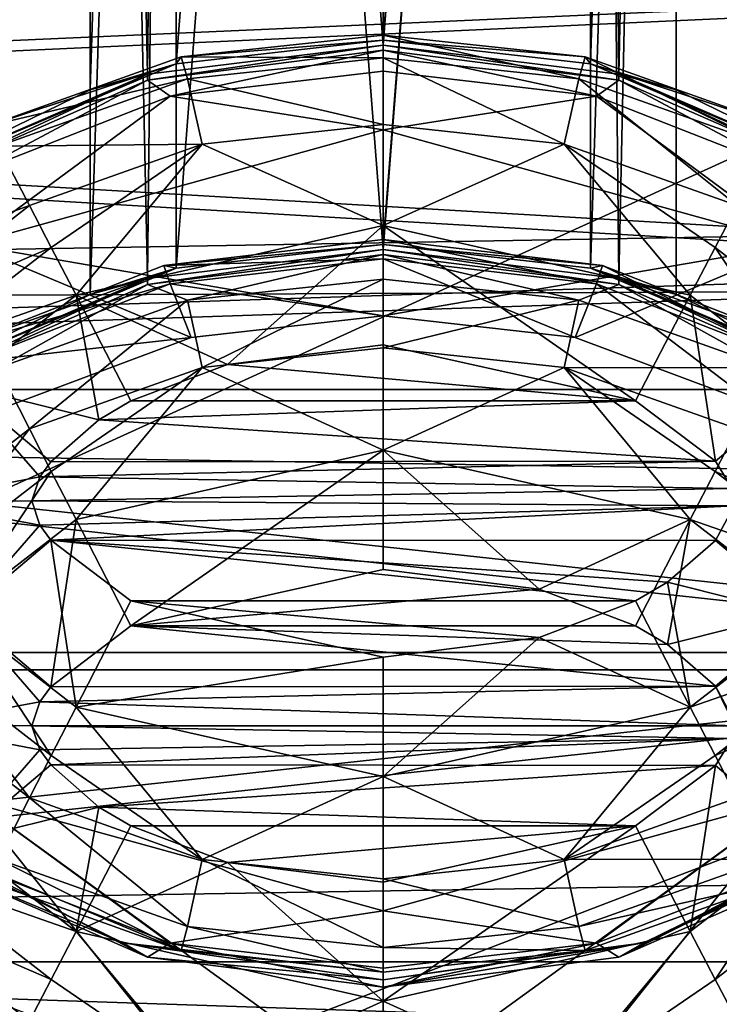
# Model space of a CAD drawing. Header units: metres. Extents: x -1204 to 0, y -809 to 0.
# Tile 28 of 145: x -910 to -892, y -156 to -131. Entities that reach past the tile are written whole.
import ezdxf

# ---------------------------------------------------------------- set-up
doc = ezdxf.new("R2010")
doc.units = ezdxf.units.M

msp = doc.modelspace()

# ---------------------------------------------------------------- linework, layer by layer
at = {"layer": 'top0123410'}
for points in [[(-86.644287, -134.744339, 2135.108154), (-73.120026, -110.688354, 2118.26416), (-1125.842896, -120.685265, 2125.263916)], [(-86.644287, -134.744339, 2135.108154), (-1125.842896, -120.685265, 2125.263916), (-1114.374756, -139.161072, 2138.200928)], [(-1123.930176, -122.44268, 2122.832275), (-80.112152, -122.44268, 2122.832275), (-1112.71814, -140.701401, 2135.617188)], [(-80.112152, -122.44268, 2122.832275), (-91.324203, -140.701401, 2135.617188), (-1112.71814, -140.701401, 2135.617188)], [(-102.716942, -155.356339, 2149.541016), (-86.644287, -134.744339, 2135.108154), (-1114.374756, -139.161072, 2138.200928)], [(-102.716942, -155.356339, 2149.541016), (-1114.374756, -139.161072, 2138.200928), (-1101.325439, -155.356339, 2149.541016)], [(-1112.71814, -140.701401, 2135.617188), (-91.324203, -140.701401, 2135.617188), (-1099.933228, -156.713867, 2146.829102)], [(-91.324203, -140.701401, 2135.617188), (-104.1091, -156.713867, 2146.829102), (-1099.933228, -156.713867, 2146.829102)], [(-120.913994, -171.980591, 2161.181396), (-1101.325439, -155.356339, 2149.541016), (-1086.915405, -168.997421, 2159.092529)], [(-120.913994, -171.980591, 2161.181396), (-102.716942, -155.356339, 2149.541016), (-1101.325439, -155.356339, 2149.541016)]]:
    msp.add_3dface(points, dxfattribs=at)
at = {"layer": 'top0123412'}
for points in [[(-905.512634, -132.359589, 1319.182861), (-907.70813, -133.028549, 1324.479248), (-905.511414, -63.772717, 1319.780151)], [(-907.70813, -133.028549, 1324.479248), (-907.70813, -63.818996, 1325.083252), (-905.511414, -63.772717, 1319.780151)], [(-900.20813, -131.750961, 1316.990112), (-905.512634, -132.359589, 1319.182861), (-900.20813, -63.753548, 1317.583496)], [(-905.512634, -132.359589, 1319.182861), (-905.511414, -63.772717, 1319.780151), (-900.20813, -63.753548, 1317.583496)], [(-900.20813, -131.750961, 1316.990112), (-900.20813, -63.753548, 1317.583496), (-894.904785, -63.772717, 1319.780151)], [(-894.903564, -132.359589, 1319.182861), (-900.20813, -131.750961, 1316.990112), (-894.904785, -63.772717, 1319.780151)], [(-894.903564, -132.359589, 1319.182861), (-894.904785, -63.772717, 1319.780151), (-892.70813, -63.818996, 1325.083252)], [(-905.511414, -63.865276, 1330.386353), (-907.70813, -63.818996, 1325.083252), (-906.239319, -132.623489, 1328.940918)], [(-906.239319, -132.623489, 1328.940918), (-907.70813, -63.818996, 1325.083252), (-907.70813, -133.028549, 1324.479248)], [(-900.20813, -131.881851, 1331.989502), (-905.511414, -63.865276, 1330.386353), (-906.239319, -132.623489, 1328.940918)], [(-900.20813, -131.881851, 1331.989502), (-900.20813, -63.884445, 1332.582886), (-905.511414, -63.865276, 1330.386353)], [(-894.176819, -132.623489, 1328.940918), (-894.904785, -63.865276, 1330.386353), (-900.20813, -131.881851, 1331.989502)], [(-894.904785, -63.865276, 1330.386353), (-900.20813, -63.884445, 1332.582886), (-900.20813, -131.881851, 1331.989502)], [(-892.70813, -63.818996, 1325.083252), (-894.904785, -63.865276, 1330.386353), (-894.176819, -132.623489, 1328.940918)], [(-892.70813, -133.028549, 1324.479248), (-894.903564, -132.359589, 1319.182861), (-892.70813, -63.818996, 1325.083252)], [(-892.70813, -133.028549, 1324.479248), (-892.70813, -63.818996, 1325.083252), (-894.176819, -132.623489, 1328.940918)], [(-905.512634, -137.595505, 1919.160034), (-907.70813, -138.264481, 1924.456421), (-905.511414, -69.008636, 1919.757324)], [(-907.70813, -138.264481, 1924.456421), (-907.70813, -69.054916, 1925.060303), (-905.511414, -69.008636, 1919.757324)], [(-905.511414, -69.101196, 1930.363403), (-907.70813, -69.054916, 1925.060303), (-906.239319, -137.859406, 1928.918091)], [(-906.239319, -137.859406, 1928.918091), (-907.70813, -69.054916, 1925.060303), (-907.70813, -138.264481, 1924.456421)], [(-900.20813, -136.986877, 1916.967285), (-905.512634, -137.595505, 1919.160034), (-900.20813, -68.989471, 1917.560669)], [(-905.512634, -137.595505, 1919.160034), (-905.511414, -69.008636, 1919.757324), (-900.20813, -68.989471, 1917.560669)], [(-900.20813, -136.986877, 1916.967285), (-900.20813, -68.989471, 1917.560669), (-894.904785, -69.008636, 1919.757324)], [(-894.903564, -137.595505, 1919.160034), (-900.20813, -136.986877, 1916.967285), (-894.904785, -69.008636, 1919.757324)], [(-894.903564, -137.595505, 1919.160034), (-894.904785, -69.008636, 1919.757324), (-892.70813, -69.054916, 1925.060303)], [(-892.70813, -69.054916, 1925.060303), (-894.904785, -69.101196, 1930.363403), (-894.176819, -137.859406, 1928.918091)], [(-892.70813, -138.264481, 1924.456421), (-894.903564, -137.595505, 1919.160034), (-892.70813, -69.054916, 1925.060303)], [(-892.70813, -138.264481, 1924.456421), (-892.70813, -69.054916, 1925.060303), (-894.176819, -137.859406, 1928.918091)], [(-900.20813, -137.117783, 1931.966675), (-905.511414, -69.101196, 1930.363403), (-906.239319, -137.859406, 1928.918091)], [(-900.20813, -137.117783, 1931.966675), (-900.20813, -69.120369, 1932.560059), (-905.511414, -69.101196, 1930.363403)], [(-894.176819, -137.859406, 1928.918091), (-894.904785, -69.101196, 1930.363403), (-900.20813, -137.117783, 1931.966675)], [(-894.904785, -69.101196, 1930.363403), (-900.20813, -69.120369, 1932.560059), (-900.20813, -137.117783, 1931.966675)], [(-900.20813, -131.750961, 1316.990112), (-905.377686, -132.183487, 1302.485718), (-905.512634, -132.359589, 1319.182861)], [(-900.20813, -131.62442, 1302.490601), (-900.20813, -132.203812, 1299.43103), (-905.377686, -132.183487, 1302.485718)], [(-900.20813, -131.750961, 1316.990112), (-900.20813, -131.62442, 1302.490601), (-905.377686, -132.183487, 1302.485718)], [(-895.038513, -132.183487, 1302.485718), (-895.198975, -132.742081, 1299.42627), (-900.20813, -131.62442, 1302.490601)], [(-895.198975, -132.742081, 1299.42627), (-900.20813, -132.203812, 1299.43103), (-900.20813, -131.62442, 1302.490601)], [(-895.038513, -132.183487, 1302.485718), (-900.20813, -131.62442, 1302.490601), (-900.20813, -131.750961, 1316.990112)], [(-894.903564, -132.359589, 1319.182861), (-895.038513, -132.183487, 1302.485718), (-900.20813, -131.750961, 1316.990112)], [(-900.20813, -131.881851, 1331.989502), (-906.239929, -132.776703, 1346.4823), (-900.20813, -132.008392, 1346.489014)], [(-900.20813, -131.881851, 1331.989502), (-906.239319, -132.623489, 1328.940918), (-906.239929, -132.776703, 1346.4823)], [(-905.666504, -133.18927, 1349.307251), (-900.20813, -132.008392, 1346.489014), (-906.239929, -132.776703, 1346.4823)], [(-900.208679, -132.549774, 1349.312866), (-900.20813, -132.008392, 1346.489014), (-905.666504, -133.18927, 1349.307251)], [(-900.20813, -132.008392, 1346.489014), (-900.208679, -132.549774, 1349.312866), (-894.750854, -133.188995, 1349.307251)], [(-894.176819, -132.623489, 1328.940918), (-900.20813, -131.881851, 1331.989502), (-894.176331, -132.776703, 1346.4823)], [(-894.176331, -132.776703, 1346.4823), (-900.20813, -131.881851, 1331.989502), (-900.20813, -132.008392, 1346.489014)], [(-894.176331, -132.776703, 1346.4823), (-900.20813, -132.008392, 1346.489014), (-894.750854, -133.188995, 1349.307251)], [(-905.512634, -132.359589, 1319.182861), (-910.348145, -133.960632, 1302.470215), (-911.923645, -135.080811, 1324.461304)], [(-911.923645, -135.080811, 1324.461304), (-907.70813, -133.028549, 1324.479248), (-905.512634, -132.359589, 1319.182861)], [(-905.377686, -132.183487, 1302.485718), (-905.217224, -132.742081, 1299.42627), (-910.348145, -133.960632, 1302.470215)], [(-905.377686, -132.183487, 1302.485718), (-910.348145, -133.960632, 1302.470215), (-905.512634, -132.359589, 1319.182861)], [(-900.20813, -132.203812, 1299.43103), (-905.217224, -132.742081, 1299.42627), (-905.377686, -132.183487, 1302.485718)], [(-900.20813, -132.203812, 1299.43103), (-900.20813, -133.918121, 1296.813599), (-905.217224, -132.742081, 1299.42627)], [(-895.198975, -132.742081, 1299.42627), (-895.572937, -134.415665, 1296.809204), (-900.20813, -132.203812, 1299.43103)], [(-895.572937, -134.415665, 1296.809204), (-900.20813, -133.918121, 1296.813599), (-900.20813, -132.203812, 1299.43103)], [(-890.349304, -134.470612, 1299.411255), (-895.198975, -132.742081, 1299.42627), (-895.038513, -132.183487, 1302.485718)], [(-890.068115, -133.960632, 1302.470215), (-890.349304, -134.470612, 1299.411255), (-895.038513, -132.183487, 1302.485718)], [(-890.068115, -133.960632, 1302.470215), (-895.038513, -132.183487, 1302.485718), (-894.903564, -132.359589, 1319.182861)], [(-888.492554, -135.080811, 1324.461304), (-890.068115, -133.960632, 1302.470215), (-894.903564, -132.359589, 1319.182861)], [(-894.903564, -132.359589, 1319.182861), (-892.70813, -133.028549, 1324.479248), (-888.492554, -135.080811, 1324.461304)], [(-906.239319, -132.623489, 1328.940918), (-911.924133, -135.273102, 1346.460449), (-906.239929, -132.776703, 1346.4823)], [(-911.923645, -135.080811, 1324.461304), (-911.924133, -135.273102, 1346.460449), (-906.239319, -132.623489, 1328.940918)], [(-907.70813, -133.028549, 1324.479248), (-911.923645, -135.080811, 1324.461304), (-906.239319, -132.623489, 1328.940918)], [(-900.208862, -134.054443, 1351.762817), (-900.208679, -132.549774, 1349.312866), (-905.666504, -133.18927, 1349.307251)], [(-894.750854, -133.188995, 1349.307251), (-900.208679, -132.549774, 1349.312866), (-900.208862, -134.054443, 1351.762817)], [(-892.70813, -133.028549, 1324.479248), (-894.176819, -132.623489, 1328.940918), (-888.492554, -135.080811, 1324.461304)], [(-894.176819, -132.623489, 1328.940918), (-888.492126, -135.273102, 1346.460449), (-888.492554, -135.080811, 1324.461304)], [(-888.492126, -135.273102, 1346.460449), (-894.176819, -132.623489, 1328.940918), (-894.176331, -132.776703, 1346.4823)], [(-906.239929, -132.776703, 1346.4823), (-911.924133, -135.273102, 1346.460449), (-910.779114, -135.194519, 1349.289795)], [(-905.666504, -133.18927, 1349.307251), (-906.239929, -132.776703, 1346.4823), (-910.779114, -135.194519, 1349.289795)], [(-905.217224, -132.742081, 1299.42627), (-910.066895, -134.470612, 1299.411255), (-910.348145, -133.960632, 1302.470215)], [(-905.217224, -132.742081, 1299.42627), (-904.843262, -134.415665, 1296.809204), (-910.066895, -134.470612, 1299.411255)], [(-900.20813, -133.918121, 1296.813599), (-904.843262, -134.415665, 1296.809204), (-905.217224, -132.742081, 1299.42627)], [(-891.149719, -135.989609, 1296.795532), (-895.572937, -134.415665, 1296.809204), (-895.198975, -132.742081, 1299.42627)], [(-890.349304, -134.470612, 1299.411255), (-891.149719, -135.989609, 1296.795532), (-895.198975, -132.742081, 1299.42627)], [(-894.176331, -132.776703, 1346.4823), (-894.750854, -133.188995, 1349.307251), (-889.638123, -135.193909, 1349.289795)], [(-888.492126, -135.273102, 1346.460449), (-894.176331, -132.776703, 1346.4823), (-889.638123, -135.193909, 1349.289795)], [(-910.779114, -135.194519, 1349.289795), (-910.816589, -136.984558, 1351.737305), (-905.666504, -133.18927, 1349.307251)], [(-910.816589, -136.984558, 1351.737305), (-900.208862, -134.054443, 1351.762817), (-905.666504, -133.18927, 1349.307251)], [(-889.600891, -136.983719, 1351.737305), (-894.750854, -133.188995, 1349.307251), (-900.208862, -134.054443, 1351.762817)], [(-889.638123, -135.193909, 1349.289795), (-894.750854, -133.188995, 1349.307251), (-889.600891, -136.983719, 1351.737305)], [(-900.208862, -134.054443, 1351.762817), (-910.816589, -136.984558, 1351.737305), (-900.20874, -138.814041, 1897.159058)], [(-904.843262, -134.415665, 1296.809204), (-900.20813, -133.918121, 1296.813599), (-900.20813, -136.505249, 1295.053833)], [(-889.600891, -136.983719, 1351.737305), (-900.208862, -134.054443, 1351.762817), (-900.20874, -138.814041, 1897.159058)], [(-900.20813, -133.918121, 1296.813599), (-895.572937, -134.415665, 1296.809204), (-900.20813, -136.505249, 1295.053833)], [(-910.066895, -134.470612, 1299.411255), (-909.266479, -135.989609, 1296.795532), (-914.38855, -137.845306, 1299.381714)], [(-904.843262, -134.415665, 1296.809204), (-909.266479, -135.989609, 1296.795532), (-910.066895, -134.470612, 1299.411255)], [(-904.843262, -134.415665, 1296.809204), (-908.705505, -137.061432, 1295.788818), (-909.266479, -135.989609, 1296.795532)], [(-908.067322, -138.284134, 1295.03833), (-908.705505, -137.061432, 1295.788818), (-904.843262, -134.415665, 1296.809204)], [(-900.20813, -136.505249, 1295.053833), (-908.067322, -138.284134, 1295.03833), (-904.843262, -134.415665, 1296.809204)], [(-895.572937, -134.415665, 1296.809204), (-892.348877, -138.284134, 1295.03833), (-900.20813, -136.505249, 1295.053833)], [(-891.149719, -135.989609, 1296.795532), (-891.710693, -137.061432, 1295.788818), (-895.572937, -134.415665, 1296.809204)], [(-891.710693, -137.061432, 1295.788818), (-892.348877, -138.284134, 1295.03833), (-895.572937, -134.415665, 1296.809204)], [(-909.266479, -135.989609, 1296.795532), (-913.05426, -138.935043, 1296.769775), (-914.38855, -137.845306, 1299.381714)], [(-908.705505, -137.061432, 1295.788818), (-913.05426, -138.935043, 1296.769775), (-909.266479, -135.989609, 1296.795532)], [(-888.297058, -139.706024, 1295.765747), (-891.710693, -137.061432, 1295.788818), (-891.149719, -135.989609, 1296.795532)], [(-904.198364, -140.05777, 1294.416748), (-908.067322, -138.284134, 1295.03833), (-900.20813, -136.505249, 1295.053833)], [(-900.20813, -139.554306, 1294.421143), (-904.198364, -140.05777, 1294.416748), (-900.20813, -136.505249, 1295.053833)], [(-892.348877, -138.284134, 1295.03833), (-893.74939, -140.993271, 1294.408569), (-900.20813, -136.505249, 1295.053833)], [(-900.20813, -136.505249, 1295.053833), (-893.74939, -140.993271, 1294.408569), (-900.20813, -139.554306, 1294.421143)], [(-900.208679, -136.860352, 1902.467773), (-900.208679, -137.352371, 1899.634888), (-905.824646, -137.523346, 1902.462036)], [(-900.20813, -136.986877, 1916.967285), (-900.208679, -136.860352, 1902.467773), (-905.824646, -137.523346, 1902.462036)], [(-894.592773, -137.523056, 1902.462036), (-894.750854, -137.991577, 1899.629272), (-900.208679, -136.860352, 1902.467773)], [(-894.750854, -137.991577, 1899.629272), (-900.208679, -137.352371, 1899.634888), (-900.208679, -136.860352, 1902.467773)], [(-894.592773, -137.523056, 1902.462036), (-900.208679, -136.860352, 1902.467773), (-900.20813, -136.986877, 1916.967285)], [(-913.05426, -138.935043, 1296.769775), (-908.705505, -137.061432, 1295.788818), (-912.119141, -139.706024, 1295.765747)], [(-908.705505, -137.061432, 1295.788818), (-908.067322, -138.284134, 1295.03833), (-912.119141, -139.706024, 1295.765747)], [(-900.20874, -138.814041, 1897.159058), (-910.816589, -136.984558, 1351.737305), (-905.125244, -139.366516, 1897.154175)], [(-910.816589, -136.984558, 1351.737305), (-909.753845, -141.100159, 1897.139038), (-905.125244, -139.366516, 1897.154175)], [(-900.20813, -137.117783, 1931.966675), (-906.239929, -138.012619, 1946.459473), (-900.20813, -137.244308, 1946.466064)], [(-900.20813, -137.117783, 1931.966675), (-906.239319, -137.859406, 1928.918091), (-906.239929, -138.012619, 1946.459473)], [(-900.20813, -136.986877, 1916.967285), (-905.824646, -137.523346, 1902.462036), (-905.512634, -137.595505, 1919.160034)], [(-889.600891, -136.983719, 1351.737305), (-900.20874, -138.814041, 1897.159058), (-895.292053, -139.366333, 1897.154175)], [(-894.903564, -137.595505, 1919.160034), (-894.592773, -137.523056, 1902.462036), (-900.20813, -136.986877, 1916.967285)], [(-894.176819, -137.859406, 1928.918091), (-900.20813, -137.117783, 1931.966675), (-894.176331, -138.012619, 1946.459473)], [(-894.176331, -138.012619, 1946.459473), (-900.20813, -137.117783, 1931.966675), (-900.20813, -137.244308, 1946.466064)], [(-890.663452, -141.09967, 1897.139038), (-889.600891, -136.983719, 1351.737305), (-895.292053, -139.366333, 1897.154175)], [(-889.36084, -140.586517, 1295.018188), (-892.348877, -138.284134, 1295.03833), (-891.710693, -137.061432, 1295.788818)], [(-888.297058, -139.706024, 1295.765747), (-889.36084, -140.586517, 1295.018188), (-891.710693, -137.061432, 1295.788818)], [(-900.20813, -137.244308, 1946.466064), (-906.239929, -138.012619, 1946.459473), (-905.217224, -138.415283, 1949.510498)], [(-900.208679, -137.352371, 1899.634888), (-905.666504, -137.991867, 1899.629272), (-905.824646, -137.523346, 1902.462036)], [(-900.208679, -137.352371, 1899.634888), (-900.20874, -138.814041, 1897.159058), (-905.666504, -137.991867, 1899.629272)], [(-900.20813, -137.877014, 1949.515137), (-900.20813, -137.244308, 1946.466064), (-905.217224, -138.415283, 1949.510498)], [(-895.292053, -139.366333, 1897.154175), (-900.20874, -138.814041, 1897.159058), (-900.208679, -137.352371, 1899.634888)], [(-894.750854, -137.991577, 1899.629272), (-895.292053, -139.366333, 1897.154175), (-900.208679, -137.352371, 1899.634888)], [(-894.176331, -138.012619, 1946.459473), (-900.20813, -137.244308, 1946.466064), (-895.198975, -138.415283, 1949.510498)], [(-900.20813, -137.244308, 1946.466064), (-900.20813, -137.877014, 1949.515137), (-895.198975, -138.415283, 1949.510498)], [(-905.512634, -137.595505, 1919.160034), (-911.043762, -139.578064, 1902.444092), (-911.923645, -140.316727, 1924.438477)], [(-911.923645, -140.316727, 1924.438477), (-907.70813, -138.264481, 1924.456421), (-905.512634, -137.595505, 1919.160034)], [(-905.824646, -137.523346, 1902.462036), (-905.666504, -137.991867, 1899.629272), (-911.043762, -139.578064, 1902.444092)], [(-905.824646, -137.523346, 1902.462036), (-911.043762, -139.578064, 1902.444092), (-905.512634, -137.595505, 1919.160034)], [(-889.373535, -139.577438, 1902.444092), (-894.592773, -137.523056, 1902.462036), (-894.903564, -137.595505, 1919.160034)], [(-888.492554, -140.316727, 1924.438477), (-889.373535, -139.577438, 1902.444092), (-894.903564, -137.595505, 1919.160034)], [(-894.903564, -137.595505, 1919.160034), (-892.70813, -138.264481, 1924.456421), (-888.492554, -140.316727, 1924.438477)], [(-889.638123, -139.996506, 1899.611816), (-894.750854, -137.991577, 1899.629272), (-894.592773, -137.523056, 1902.462036)], [(-889.373535, -139.577438, 1902.444092), (-889.638123, -139.996506, 1899.611816), (-894.592773, -137.523056, 1902.462036)], [(-906.239319, -137.859406, 1928.918091), (-911.924133, -140.509018, 1946.437622), (-906.239929, -138.012619, 1946.459473)], [(-911.923645, -140.316727, 1924.438477), (-911.924133, -140.509018, 1946.437622), (-906.239319, -137.859406, 1928.918091)], [(-907.70813, -138.264481, 1924.456421), (-911.923645, -140.316727, 1924.438477), (-906.239319, -137.859406, 1928.918091)], [(-900.20813, -137.877014, 1949.515137), (-905.217224, -138.415283, 1949.510498), (-904.843262, -140.134277, 1952.098022)], [(-900.20813, -137.877014, 1949.515137), (-904.843262, -140.134277, 1952.098022), (-900.20813, -139.636734, 1952.102295)], [(-895.198975, -138.415283, 1949.510498), (-900.20813, -137.877014, 1949.515137), (-900.20813, -139.636734, 1952.102295)], [(-892.70813, -138.264481, 1924.456421), (-894.176819, -137.859406, 1928.918091), (-888.492554, -140.316727, 1924.438477)], [(-894.176819, -137.859406, 1928.918091), (-888.492126, -140.509018, 1946.437622), (-888.492554, -140.316727, 1924.438477)], [(-888.492126, -140.509018, 1946.437622), (-894.176819, -137.859406, 1928.918091), (-894.176331, -138.012619, 1946.459473)], [(-906.239929, -138.012619, 1946.459473), (-911.924133, -140.509018, 1946.437622), (-910.066895, -140.143814, 1949.495361)], [(-905.666504, -137.991867, 1899.629272), (-910.779114, -139.997101, 1899.611816), (-911.043762, -139.578064, 1902.444092)], [(-905.666504, -137.991867, 1899.629272), (-905.125244, -139.366516, 1897.154175), (-910.779114, -139.997101, 1899.611816)], [(-905.217224, -138.415283, 1949.510498), (-906.239929, -138.012619, 1946.459473), (-910.066895, -140.143814, 1949.495361)], [(-900.20874, -138.814041, 1897.159058), (-905.125244, -139.366516, 1897.154175), (-905.666504, -137.991867, 1899.629272)], [(-890.663452, -141.09967, 1897.139038), (-895.292053, -139.366333, 1897.154175), (-894.750854, -137.991577, 1899.629272)], [(-894.176331, -138.012619, 1946.459473), (-895.198975, -138.415283, 1949.510498), (-890.349304, -140.143814, 1949.495361)], [(-889.638123, -139.996506, 1899.611816), (-890.663452, -141.09967, 1897.139038), (-894.750854, -137.991577, 1899.629272)], [(-888.492126, -140.509018, 1946.437622), (-894.176331, -138.012619, 1946.459473), (-890.349304, -140.143814, 1949.495361)], [(-912.119141, -139.706024, 1295.765747), (-908.067322, -138.284134, 1295.03833), (-911.055359, -140.586517, 1295.018188)], [(-908.067322, -138.284134, 1295.03833), (-907.48645, -141.475479, 1294.404419), (-911.055359, -140.586517, 1295.018188)], [(-909.266479, -141.708221, 1952.084229), (-905.217224, -138.415283, 1949.510498), (-910.066895, -140.143814, 1949.495361)], [(-905.217224, -138.415283, 1949.510498), (-909.266479, -141.708221, 1952.084229), (-904.843262, -140.134277, 1952.098022)], [(-904.198364, -140.05777, 1294.416748), (-906.666809, -140.993271, 1294.408569), (-908.067322, -138.284134, 1295.03833)], [(-906.666809, -140.993271, 1294.408569), (-907.48645, -141.475479, 1294.404419), (-908.067322, -138.284134, 1295.03833)], [(-895.198975, -138.415283, 1949.510498), (-900.20813, -139.636734, 1952.102295), (-895.572937, -140.134277, 1952.098022)], [(-890.349304, -140.143814, 1949.495361), (-895.198975, -138.415283, 1949.510498), (-895.572937, -140.134277, 1952.098022)], [(-891.706543, -142.537231, 1294.395142), (-893.74939, -140.993271, 1294.408569), (-892.348877, -138.284134, 1295.03833)], [(-891.706543, -142.537231, 1294.395142), (-892.348877, -138.284134, 1295.03833), (-889.36084, -140.586517, 1295.018188)], [(-905.125244, -139.366516, 1897.154175), (-909.753845, -141.100159, 1897.139038), (-910.779114, -139.997101, 1899.611816)], [(-900.20813, -139.636734, 1952.102295), (-904.843262, -140.134277, 1952.098022), (-900.20813, -142.254181, 1953.81665)], [(-904.198364, -140.05777, 1294.416748), (-900.20813, -139.554306, 1294.421143), (-893.74939, -140.993271, 1294.408569)], [(-895.572937, -140.134277, 1952.098022), (-900.20813, -139.636734, 1952.102295), (-900.20813, -142.254181, 1953.81665)], [(-913.05426, -144.653671, 1952.058594), (-909.266479, -141.708221, 1952.084229), (-910.066895, -140.143814, 1949.495361)], [(-904.843262, -140.134277, 1952.098022), (-909.266479, -141.708221, 1952.084229), (-908.705505, -142.797455, 1953.072021)], [(-904.843262, -140.134277, 1952.098022), (-908.705505, -142.797455, 1953.072021), (-908.067322, -144.033066, 1953.801147)], [(-900.20813, -142.254181, 1953.81665), (-904.843262, -140.134277, 1952.098022), (-908.067322, -144.033066, 1953.801147)], [(-893.74939, -140.993271, 1294.408569), (-906.666809, -140.993271, 1294.408569), (-904.198364, -140.05777, 1294.416748)], [(-895.572937, -140.134277, 1952.098022), (-900.20813, -142.254181, 1953.81665), (-892.348877, -144.033066, 1953.801147)], [(-891.149719, -141.708221, 1952.084229), (-895.572937, -140.134277, 1952.098022), (-891.710693, -142.797455, 1953.072021)], [(-891.710693, -142.797455, 1953.072021), (-895.572937, -140.134277, 1952.098022), (-892.348877, -144.033066, 1953.801147)], [(-890.349304, -140.143814, 1949.495361), (-895.572937, -140.134277, 1952.098022), (-891.149719, -141.708221, 1952.084229)], [(-912.262817, -143.559448, 1294.992432), (-911.055359, -140.586517, 1295.018188), (-908.995972, -142.936752, 1294.391602)], [(-907.48645, -141.475479, 1294.404419), (-908.721619, -142.551605, 1294.39502), (-911.055359, -140.586517, 1295.018188)], [(-911.055359, -140.586517, 1295.018188), (-908.721619, -142.551605, 1294.39502), (-908.995972, -142.936752, 1294.391602)], [(-891.275024, -143.232651, 1294.389038), (-891.706543, -142.537231, 1294.395142), (-889.36084, -140.586517, 1295.018188)], [(-891.706543, -142.537231, 1294.395142), (-907.48645, -141.475479, 1294.404419), (-893.74939, -140.993271, 1294.408569)], [(-907.48645, -141.475479, 1294.404419), (-906.666809, -140.993271, 1294.408569), (-893.74939, -140.993271, 1294.408569)], [(-891.706543, -142.537231, 1294.395142), (-908.721619, -142.551605, 1294.39502), (-907.48645, -141.475479, 1294.404419)], [(-912.119141, -145.442047, 1953.04895), (-909.266479, -141.708221, 1952.084229), (-913.05426, -144.653671, 1952.058594)], [(-909.266479, -141.708221, 1952.084229), (-912.119141, -145.442047, 1953.04895), (-908.705505, -142.797455, 1953.072021)], [(-887.361938, -144.653656, 1952.058594), (-891.149719, -141.708221, 1952.084229), (-891.710693, -142.797455, 1953.072021)], [(-906.666809, -146.752792, 1954.383423), (-900.20813, -142.254181, 1953.81665), (-908.067322, -144.033066, 1953.801147)], [(-906.666809, -146.752792, 1954.383423), (-900.20813, -145.313828, 1954.395996), (-900.20813, -142.254181, 1953.81665)], [(-892.348877, -144.033066, 1953.801147), (-900.20813, -142.254181, 1953.81665), (-896.217834, -145.817291, 1954.391602)], [(-900.20813, -142.254181, 1953.81665), (-900.20813, -145.313828, 1954.395996), (-896.217834, -145.817291, 1954.391602)], [(-891.275024, -143.232651, 1294.389038), (-908.995972, -142.936752, 1294.391602), (-891.706543, -142.537231, 1294.395142)], [(-908.995972, -142.936752, 1294.391602), (-908.721619, -142.551605, 1294.39502), (-891.706543, -142.537231, 1294.395142)], [(-909.20813, -143.554153, 1294.38623), (-912.262817, -143.559448, 1294.992432), (-908.995972, -142.936752, 1294.391602)], [(-908.705505, -142.797455, 1953.072021), (-912.119141, -145.442047, 1953.04895), (-911.055359, -146.335464, 1953.781006)], [(-908.067322, -144.033066, 1953.801147), (-908.705505, -142.797455, 1953.072021), (-911.055359, -146.335464, 1953.781006)], [(-891.275024, -143.232651, 1294.389038), (-909.20813, -143.554153, 1294.38623), (-908.995972, -142.936752, 1294.391602)], [(-888.297058, -145.442047, 1953.04895), (-891.710693, -142.797455, 1953.072021), (-892.348877, -144.033066, 1953.801147)], [(-888.297058, -145.442047, 1953.04895), (-887.361938, -144.653656, 1952.058594), (-891.710693, -142.797455, 1953.072021)], [(-891.220337, -143.684189, 1294.385132), (-909.20813, -143.554153, 1294.38623), (-891.275024, -143.232651, 1294.389038)], [(-909.20813, -143.554153, 1294.38623), (-908.995972, -144.171555, 1294.380859), (-912.262817, -143.559448, 1294.992432)], [(-908.995972, -144.171555, 1294.380859), (-911.055359, -146.532364, 1294.966309), (-912.262817, -143.559448, 1294.992432)], [(-891.220337, -143.684189, 1294.385132), (-908.995972, -144.171555, 1294.380859), (-909.20813, -143.554153, 1294.38623)], [(-908.721619, -144.556702, 1294.377441), (-908.995972, -144.171555, 1294.380859), (-891.220337, -143.684189, 1294.385132)], [(-891.706543, -144.571091, 1294.377319), (-908.721619, -144.556702, 1294.377441), (-891.220337, -143.684189, 1294.385132)], [(-889.36084, -146.532364, 1294.966309), (-891.706543, -144.571091, 1294.377319), (-891.220337, -143.684189, 1294.385132)], [(-908.721619, -148.311127, 1954.369873), (-908.067322, -144.033066, 1953.801147), (-911.055359, -146.335464, 1953.781006)], [(-908.995972, -144.171555, 1294.380859), (-908.721619, -144.556702, 1294.377441), (-911.055359, -146.532364, 1294.966309)], [(-908.721619, -148.311127, 1954.369873), (-906.666809, -146.752792, 1954.383423), (-908.067322, -144.033066, 1953.801147)], [(-896.217834, -145.817291, 1954.391602), (-893.74939, -146.752792, 1954.383423), (-892.348877, -144.033066, 1953.801147)], [(-893.74939, -146.752792, 1954.383423), (-892.929749, -147.234985, 1954.379272), (-892.348877, -144.033066, 1953.801147)], [(-892.348877, -144.033066, 1953.801147), (-892.929749, -147.234985, 1954.379272), (-889.36084, -146.335464, 1953.781006)], [(-889.36084, -146.335464, 1953.781006), (-888.297058, -145.442047, 1953.04895), (-892.348877, -144.033066, 1953.801147)], [(-908.721619, -144.556702, 1294.377441), (-908.067322, -148.834763, 1294.946289), (-911.055359, -146.532364, 1294.966309)], [(-908.721619, -144.556702, 1294.377441), (-906.666809, -146.115036, 1294.363892), (-908.067322, -148.834763, 1294.946289)], [(-891.706543, -144.571091, 1294.377319), (-892.929749, -145.632828, 1294.368042), (-908.721619, -144.556702, 1294.377441)], [(-892.929749, -145.632828, 1294.368042), (-893.74939, -146.115036, 1294.363892), (-908.721619, -144.556702, 1294.377441)], [(-908.721619, -144.556702, 1294.377441), (-893.74939, -146.115036, 1294.363892), (-906.666809, -146.115036, 1294.363892)], [(-892.929749, -145.632828, 1294.368042), (-891.706543, -144.571091, 1294.377319), (-889.36084, -146.532364, 1294.966309)], [(-906.666809, -146.752792, 1954.383423), (-896.217834, -145.817291, 1954.391602), (-900.20813, -145.313828, 1954.395996)], [(-893.74939, -146.115036, 1294.363892), (-892.929749, -145.632828, 1294.368042), (-892.348877, -148.834763, 1294.946289)], [(-892.348877, -148.834763, 1294.946289), (-892.929749, -145.632828, 1294.368042), (-889.36084, -146.532364, 1294.966309)], [(-893.74939, -146.752792, 1954.383423), (-896.217834, -145.817291, 1954.391602), (-906.666809, -146.752792, 1954.383423)], [(-906.666809, -146.115036, 1294.363892), (-900.20813, -147.554001, 1294.351318), (-908.067322, -148.834763, 1294.946289)], [(-893.74939, -146.115036, 1294.363892), (-896.217834, -147.050537, 1294.355713), (-906.666809, -146.115036, 1294.363892)], [(-906.666809, -146.115036, 1294.363892), (-896.217834, -147.050537, 1294.355713), (-900.20813, -147.554001, 1294.351318)], [(-896.217834, -147.050537, 1294.355713), (-893.74939, -146.115036, 1294.363892), (-892.348877, -148.834763, 1294.946289)], [(-908.995972, -148.696274, 1954.366455), (-911.055359, -146.335464, 1953.781006), (-912.262817, -149.30838, 1953.755005)], [(-908.995972, -148.696274, 1954.366455), (-908.721619, -148.311127, 1954.369873), (-911.055359, -146.335464, 1953.781006)], [(-892.929749, -147.234985, 1954.379272), (-891.706543, -148.296738, 1954.369995), (-889.36084, -146.335464, 1953.781006)], [(-889.36084, -146.335464, 1953.781006), (-891.706543, -148.296738, 1954.369995), (-891.220337, -149.18364, 1954.362183)], [(-912.119141, -147.425766, 1295.698364), (-911.055359, -146.532364, 1294.966309), (-908.705505, -150.070374, 1295.675293)], [(-911.055359, -146.532364, 1294.966309), (-908.067322, -148.834763, 1294.946289), (-908.705505, -150.070374, 1295.675293)], [(-892.348877, -148.834763, 1294.946289), (-889.36084, -146.532364, 1294.966309), (-888.297058, -147.425766, 1295.698364)], [(-906.666809, -146.752792, 1954.383423), (-908.721619, -148.311127, 1954.369873), (-891.706543, -148.296738, 1954.369995)], [(-892.929749, -147.234985, 1954.379272), (-906.666809, -146.752792, 1954.383423), (-891.706543, -148.296738, 1954.369995)], [(-892.929749, -147.234985, 1954.379272), (-893.74939, -146.752792, 1954.383423), (-906.666809, -146.752792, 1954.383423)], [(-892.348877, -148.834763, 1294.946289), (-900.20813, -150.613647, 1294.930664), (-896.217834, -147.050537, 1294.355713)], [(-900.20813, -150.613647, 1294.930664), (-900.20813, -147.554001, 1294.351318), (-896.217834, -147.050537, 1294.355713)], [(-913.05426, -148.214157, 1296.688721), (-912.119141, -147.425766, 1295.698364), (-909.266479, -151.159592, 1296.663086)], [(-912.119141, -147.425766, 1295.698364), (-908.705505, -150.070374, 1295.675293), (-909.266479, -151.159592, 1296.663086)], [(-891.710693, -150.070374, 1295.675293), (-892.348877, -148.834763, 1294.946289), (-888.297058, -147.425766, 1295.698364)], [(-891.710693, -150.070374, 1295.675293), (-888.297058, -147.425766, 1295.698364), (-887.361938, -148.214157, 1296.688721)], [(-908.067322, -148.834763, 1294.946289), (-900.20813, -147.554001, 1294.351318), (-900.20813, -150.613647, 1294.930664)], [(-913.05426, -148.214157, 1296.688721), (-909.266479, -151.159592, 1296.663086), (-910.066895, -152.724014, 1299.251953)], [(-887.361938, -148.214157, 1296.688721), (-891.149719, -151.159592, 1296.663086), (-891.710693, -150.070374, 1295.675293)], [(-891.706543, -148.296738, 1954.369995), (-908.995972, -148.696274, 1954.366455), (-891.20813, -149.313675, 1954.361084)], [(-891.706543, -148.296738, 1954.369995), (-908.721619, -148.311127, 1954.369873), (-908.995972, -148.696274, 1954.366455)], [(-891.220337, -149.18364, 1954.362183), (-891.706543, -148.296738, 1954.369995), (-891.20813, -149.313675, 1954.361084)], [(-909.20813, -149.313675, 1954.361084), (-908.995972, -148.696274, 1954.366455), (-912.262817, -149.30838, 1953.755005)], [(-891.20813, -149.313675, 1954.361084), (-908.995972, -148.696274, 1954.366455), (-909.20813, -149.313675, 1954.361084)], [(-908.705505, -150.070374, 1295.675293), (-908.067322, -148.834763, 1294.946289), (-904.843262, -152.733551, 1296.649292)], [(-904.843262, -152.733551, 1296.649292), (-908.067322, -148.834763, 1294.946289), (-900.20813, -150.613647, 1294.930664)], [(-895.572937, -152.733551, 1296.649292), (-900.20813, -150.613647, 1294.930664), (-892.348877, -148.834763, 1294.946289)], [(-891.710693, -150.070374, 1295.675293), (-895.572937, -152.733551, 1296.649292), (-892.348877, -148.834763, 1294.946289)], [(-911.055359, -152.281296, 1953.729126), (-908.995972, -149.931076, 1954.355713), (-912.262817, -149.30838, 1953.755005)], [(-908.995972, -149.931076, 1954.355713), (-909.20813, -149.313675, 1954.361084), (-912.262817, -149.30838, 1953.755005)], [(-891.20813, -149.313675, 1954.361084), (-909.20813, -149.313675, 1954.361084), (-891.275024, -149.635178, 1954.358276)], [(-909.20813, -149.313675, 1954.361084), (-908.995972, -149.931076, 1954.355713), (-891.275024, -149.635178, 1954.358276)], [(-891.275024, -149.635178, 1954.358276), (-908.995972, -149.931076, 1954.355713), (-908.721619, -150.316208, 1954.352295)], [(-891.275024, -149.635178, 1954.358276), (-908.721619, -150.316208, 1954.352295), (-891.706543, -150.330597, 1954.352173)], [(-889.36084, -152.281296, 1953.729126), (-891.275024, -149.635178, 1954.358276), (-891.706543, -150.330597, 1954.352173)], [(-908.721619, -150.316208, 1954.352295), (-908.995972, -149.931076, 1954.355713), (-911.055359, -152.281296, 1953.729126)], [(-909.266479, -151.159592, 1296.663086), (-908.705505, -150.070374, 1295.675293), (-904.843262, -152.733551, 1296.649292)], [(-891.149719, -151.159592, 1296.663086), (-895.572937, -152.733551, 1296.649292), (-891.710693, -150.070374, 1295.675293)], [(-907.48645, -151.392349, 1954.343018), (-908.721619, -150.316208, 1954.352295), (-911.055359, -152.281296, 1953.729126)], [(-908.721619, -150.316208, 1954.352295), (-907.48645, -151.392349, 1954.343018), (-891.706543, -150.330597, 1954.352173)], [(-891.706543, -150.330597, 1954.352173), (-907.48645, -151.392349, 1954.343018), (-893.74939, -151.874542, 1954.338745)], [(-891.706543, -150.330597, 1954.352173), (-893.74939, -151.874542, 1954.338745), (-892.348877, -154.583694, 1953.708984)], [(-889.36084, -152.281296, 1953.729126), (-891.706543, -150.330597, 1954.352173), (-892.348877, -154.583694, 1953.708984)], [(-900.20813, -153.231094, 1296.64502), (-904.843262, -152.733551, 1296.649292), (-900.20813, -150.613647, 1294.930664)], [(-895.572937, -152.733551, 1296.649292), (-900.20813, -153.231094, 1296.64502), (-900.20813, -150.613647, 1294.930664)], [(-900.208862, -154.053818, 1351.588257), (-900.208618, -158.813416, 1896.984497), (-910.816589, -151.123642, 1351.613892)], [(-900.208618, -158.813416, 1896.984497), (-905.125183, -158.260818, 1896.98938), (-910.816589, -151.123642, 1351.613892)], [(-910.816589, -151.123642, 1351.613892), (-905.125183, -158.260818, 1896.98938), (-909.753723, -156.527252, 1897.004517)], [(-905.666504, -154.875961, 1349.118042), (-900.208862, -154.053818, 1351.588257), (-910.816589, -151.123642, 1351.613892)], [(-910.816589, -151.123642, 1351.613892), (-910.779114, -152.870728, 1349.135498), (-905.666504, -154.875961, 1349.118042)], [(-910.066895, -152.724014, 1299.251953), (-909.266479, -151.159592, 1296.663086), (-905.217224, -154.452545, 1299.236816)], [(-909.266479, -151.159592, 1296.663086), (-904.843262, -152.733551, 1296.649292), (-905.217224, -154.452545, 1299.236816)], [(-900.208618, -158.813416, 1896.984497), (-900.208862, -154.053818, 1351.588257), (-889.600952, -151.124542, 1351.613892)], [(-889.600952, -151.124542, 1351.613892), (-900.208862, -154.053818, 1351.588257), (-894.750854, -154.876236, 1349.118042)], [(-895.292114, -158.261047, 1896.98938), (-900.208618, -158.813416, 1896.984497), (-889.600952, -151.124542, 1351.613892)], [(-895.572937, -152.733551, 1296.649292), (-891.149719, -151.159592, 1296.663086), (-890.349304, -152.724014, 1299.251953)], [(-889.600952, -151.124542, 1351.613892), (-890.663452, -156.527771, 1897.004517), (-895.292114, -158.261047, 1896.98938)], [(-889.638123, -152.871323, 1349.135498), (-889.600952, -151.124542, 1351.613892), (-894.750854, -154.876236, 1349.118042)], [(-907.48645, -151.392349, 1954.343018), (-911.055359, -152.281296, 1953.729126), (-908.067322, -154.583694, 1953.708984)], [(-906.666809, -151.874542, 1954.338745), (-907.48645, -151.392349, 1954.343018), (-908.067322, -154.583694, 1953.708984)], [(-907.48645, -151.392349, 1954.343018), (-906.666809, -151.874542, 1954.338745), (-893.74939, -151.874542, 1954.338745)], [(-911.924133, -152.742767, 1346.307983), (-912.648987, -152.037125, 1324.313354), (-906.876404, -154.868866, 1324.288574)], [(-906.876404, -154.868866, 1324.288574), (-912.648987, -152.037125, 1324.313354), (-905.377686, -155.064453, 1302.286133)], [(-912.648987, -152.037125, 1324.313354), (-910.348145, -153.287292, 1302.301636), (-905.377686, -155.064453, 1302.286133)], [(-908.067322, -154.583694, 1953.708984), (-904.198364, -152.810043, 1954.330566), (-906.666809, -151.874542, 1954.338745)], [(-893.74939, -151.874542, 1954.338745), (-906.666809, -151.874542, 1954.338745), (-904.198364, -152.810043, 1954.330566)], [(-904.198364, -152.810043, 1954.330566), (-900.20813, -153.313522, 1954.326172), (-893.74939, -151.874542, 1954.338745)], [(-892.348877, -154.583694, 1953.708984), (-893.74939, -151.874542, 1954.338745), (-900.20813, -156.362579, 1953.693481)], [(-893.74939, -151.874542, 1954.338745), (-900.20813, -153.313522, 1954.326172), (-900.20813, -156.362579, 1953.693481)], [(-888.492126, -152.742767, 1346.307983), (-894.176331, -155.239166, 1346.286255), (-887.767212, -152.037109, 1324.313354)], [(-894.176331, -155.239166, 1346.286255), (-893.539795, -154.868866, 1324.288574), (-887.767212, -152.037109, 1324.313354)], [(-887.767212, -152.037109, 1324.313354), (-893.539795, -154.868866, 1324.288574), (-890.068115, -153.287308, 1302.301636)], [(-908.067322, -154.583694, 1953.708984), (-911.055359, -152.281296, 1953.729126), (-912.119141, -153.161789, 1952.981567)], [(-889.36084, -152.281296, 1953.729126), (-892.348877, -154.583694, 1953.708984), (-891.710693, -155.806396, 1952.958496)], [(-888.297058, -153.161804, 1952.981567), (-889.36084, -152.281296, 1953.729126), (-891.710693, -155.806396, 1952.958496)], [(-906.239929, -155.239166, 1346.286255), (-911.924133, -152.742767, 1346.307983), (-906.876404, -154.868866, 1324.288574)], [(-911.924133, -152.742767, 1346.307983), (-906.239929, -155.239166, 1346.286255), (-910.779114, -152.870728, 1349.135498)], [(-905.377686, -155.064453, 1302.286133), (-910.348145, -153.287292, 1302.301636), (-910.066895, -152.724014, 1299.251953)], [(-905.217224, -154.452545, 1299.236816), (-905.377686, -155.064453, 1302.286133), (-910.066895, -152.724014, 1299.251953)], [(-905.217224, -154.452545, 1299.236816), (-904.843262, -152.733551, 1296.649292), (-900.20813, -154.990814, 1299.232178)], [(-904.843262, -152.733551, 1296.649292), (-900.20813, -153.231094, 1296.64502), (-900.20813, -154.990814, 1299.232178)], [(-900.20813, -153.231094, 1296.64502), (-895.572937, -152.733551, 1296.649292), (-895.198975, -154.452545, 1299.236816)], [(-895.198975, -154.452545, 1299.236816), (-895.572937, -152.733551, 1296.649292), (-890.349304, -152.724014, 1299.251953)], [(-890.349304, -152.724014, 1299.251953), (-890.068115, -153.287308, 1302.301636), (-895.198975, -154.452545, 1299.236816)], [(-888.492126, -152.742767, 1346.307983), (-889.638123, -152.871323, 1349.135498), (-894.176331, -155.239166, 1346.286255)], [(-910.779114, -152.870728, 1349.135498), (-906.239929, -155.239166, 1346.286255), (-905.666504, -154.875961, 1349.118042)], [(-900.20813, -156.362579, 1953.693481), (-904.198364, -152.810043, 1954.330566), (-908.067322, -154.583694, 1953.708984)], [(-900.20813, -156.362579, 1953.693481), (-900.20813, -153.313522, 1954.326172), (-904.198364, -152.810043, 1954.330566)], [(-889.638123, -152.871323, 1349.135498), (-894.750854, -154.876236, 1349.118042), (-894.176331, -155.239166, 1346.286255)], [(-913.05426, -153.93277, 1951.977539), (-908.705505, -155.806396, 1952.958496), (-912.119141, -153.161789, 1952.981567)], [(-908.705505, -155.806396, 1952.958496), (-908.067322, -154.583694, 1953.708984), (-912.119141, -153.161789, 1952.981567)], [(-900.20813, -154.990814, 1299.232178), (-900.20813, -153.231094, 1296.64502), (-895.198975, -154.452545, 1299.236816)], [(-890.068115, -153.287308, 1302.301636), (-895.038513, -155.064453, 1302.286133), (-895.198975, -154.452545, 1299.236816)], [(-893.539795, -154.868866, 1324.288574), (-895.038513, -155.064453, 1302.286133), (-890.068115, -153.287308, 1302.301636)], [(-888.297058, -153.161804, 1952.981567), (-891.710693, -155.806396, 1952.958496), (-891.149719, -156.87822, 1951.951904)], [(-914.38855, -155.022522, 1949.365601), (-909.266479, -156.87822, 1951.951904), (-913.05426, -153.93277, 1951.977539)], [(-909.266479, -156.87822, 1951.951904), (-908.705505, -155.806396, 1952.958496), (-913.05426, -153.93277, 1951.977539)], [(-900.208679, -155.515457, 1349.112427), (-900.208862, -154.053818, 1351.588257), (-905.666504, -154.875961, 1349.118042)], [(-894.750854, -154.876236, 1349.118042), (-900.208862, -154.053818, 1351.588257), (-900.208679, -155.515457, 1349.112427)], [(-900.20813, -155.623505, 1302.28125), (-905.377686, -155.064453, 1302.286133), (-905.217224, -154.452545, 1299.236816)], [(-900.20813, -154.990814, 1299.232178), (-900.20813, -155.623505, 1302.28125), (-905.217224, -154.452545, 1299.236816)], [(-895.198975, -154.452545, 1299.236816), (-895.038513, -155.064453, 1302.286133), (-900.20813, -154.990814, 1299.232178)], [(-904.843262, -158.452164, 1951.93811), (-908.067322, -154.583694, 1953.708984), (-908.705505, -155.806396, 1952.958496)], [(-904.843262, -158.452164, 1951.93811), (-900.20813, -156.362579, 1953.693481), (-908.067322, -154.583694, 1953.708984)], [(-892.348877, -154.583694, 1953.708984), (-900.20813, -156.362579, 1953.693481), (-895.572937, -158.452164, 1951.93811)], [(-891.710693, -155.806396, 1952.958496), (-892.348877, -154.583694, 1953.708984), (-895.572937, -158.452164, 1951.93811)], [(-914.38855, -155.022522, 1949.365601), (-910.066895, -158.397202, 1949.33606), (-909.266479, -156.87822, 1951.951904)], [(-906.239929, -155.239166, 1346.286255), (-906.876404, -154.868866, 1324.288574), (-900.20813, -155.815491, 1324.280396)], [(-900.20813, -155.815491, 1324.280396), (-906.876404, -154.868866, 1324.288574), (-900.20813, -155.623505, 1302.28125)], [(-906.876404, -154.868866, 1324.288574), (-905.377686, -155.064453, 1302.286133), (-900.20813, -155.623505, 1302.28125)], [(-905.666504, -154.875961, 1349.118042), (-906.239929, -155.239166, 1346.286255), (-900.20813, -156.007477, 1346.279541)], [(-900.20813, -156.007477, 1346.279541), (-900.208679, -155.515457, 1349.112427), (-905.666504, -154.875961, 1349.118042)], [(-894.750854, -154.876236, 1349.118042), (-900.208679, -155.515457, 1349.112427), (-900.20813, -156.007477, 1346.279541)], [(-894.176331, -155.239166, 1346.286255), (-900.20813, -156.007477, 1346.279541), (-893.539795, -154.868866, 1324.288574)], [(-900.20813, -156.007477, 1346.279541), (-900.20813, -155.815491, 1324.280396), (-893.539795, -154.868866, 1324.288574)], [(-893.539795, -154.868866, 1324.288574), (-900.20813, -155.815491, 1324.280396), (-895.038513, -155.064453, 1302.286133)], [(-894.176331, -155.239166, 1346.286255), (-894.750854, -154.876236, 1349.118042), (-900.20813, -156.007477, 1346.279541)], [(-895.038513, -155.064453, 1302.286133), (-900.20813, -155.623505, 1302.28125), (-900.20813, -154.990814, 1299.232178)], [(-900.20813, -155.815491, 1324.280396), (-900.20813, -155.623505, 1302.28125), (-895.038513, -155.064453, 1302.286133)], [(-900.20813, -156.007477, 1346.279541), (-906.239929, -155.239166, 1346.286255), (-900.20813, -155.815491, 1324.280396)], [(-909.266479, -156.87822, 1951.951904), (-904.843262, -158.452164, 1951.93811), (-908.705505, -155.806396, 1952.958496)], [(-891.149719, -156.87822, 1951.951904), (-891.710693, -155.806396, 1952.958496), (-895.572937, -158.452164, 1951.93811)], [(-900.20813, -158.949707, 1951.933716), (-900.20813, -156.362579, 1953.693481), (-904.843262, -158.452164, 1951.93811)], [(-900.20813, -156.362579, 1953.693481), (-900.20813, -158.949707, 1951.933716), (-895.572937, -158.452164, 1951.93811)]]:
    msp.add_3dface(points, dxfattribs=at)
at = {"layer": 'top0123424'}
for points in [[(-945.710632, -129.094116, 1756.920532), (-875.20813, -130.225037, 1754.561523), (-945.710632, -133.357193, 1750.384277)], [(-945.710632, -129.264404, 1772.226807), (-945.710632, -133.671661, 1778.666748), (-875.20813, -130.447342, 1774.560303)], [(-875.20813, -130.225037, 1754.561523), (-875.20813, -137.463715, 1747.160034), (-945.710632, -133.357193, 1750.384277)], [(-945.710632, -133.671661, 1778.666748), (-875.20813, -137.84877, 1781.79895), (-875.20813, -130.447342, 1774.560303)], [(-945.710632, -133.357193, 1750.384277), (-875.20813, -137.463715, 1747.160034), (-945.710632, -139.797058, 1745.976929)], [(-945.710632, -133.671661, 1778.666748), (-945.710632, -140.20787, 1782.92981), (-875.20813, -137.84877, 1781.79895)], [(-875.20813, -137.463715, 1747.160034), (-875.20813, -147.433304, 1744.369629), (-945.710632, -139.797058, 1745.976929)], [(-945.710632, -140.20787, 1782.92981), (-875.20813, -147.877945, 1784.367065), (-875.20813, -137.84877, 1781.79895)], [(-945.710632, -139.797058, 1745.976929), (-875.20813, -147.433304, 1744.369629), (-945.710632, -147.433319, 1744.369629)], [(-945.710632, -140.20787, 1782.92981), (-945.710632, -147.87796, 1784.367065), (-875.20813, -147.877945, 1784.367065)], [(-875.20813, -147.433304, 1744.369629), (-945.710632, -155.103409, 1745.806885), (-945.710632, -147.433319, 1744.369629)], [(-875.20813, -147.433304, 1744.369629), (-875.20813, -157.462479, 1746.937744), (-945.710632, -155.103409, 1745.806885)], [(-945.710632, -147.87796, 1784.367065), (-945.710632, -155.514191, 1782.759644), (-875.20813, -147.877945, 1784.367065)], [(-875.20813, -147.877945, 1784.367065), (-945.710632, -155.514191, 1782.759644), (-875.20813, -157.847534, 1781.57666)], [(-875.20813, -157.462479, 1746.937744), (-945.710632, -161.639664, 1750.069946), (-945.710632, -155.103409, 1745.806885)], [(-945.710632, -155.514191, 1782.759644), (-945.710632, -161.954056, 1778.352295), (-875.20813, -157.847534, 1781.57666)]]:
    msp.add_3dface(points, dxfattribs=at)
at = {"layer": 'top0123459'}
for points in [[(-1194.042358, -794.032166, 90), (-1194.042358, -10, 90), (-887.021179, -753.244812, 90)], [(-887.021179, -753.244812, 90), (-1194.042358, -10, 90), (-633.427063, -638.481384, 90)], [(-1194.042358, -10, 90), (-626.241211, -632.856445, 90), (-633.427063, -638.481384, 90)], [(-10, -10, 90), (-602.021179, -625.846375, 90), (-1194.042358, -10, 90)], [(-602.021179, -625.846375, 90), (-610.037109, -626.560547, 90), (-1194.042358, -10, 90)], [(-1194.042358, -10, 90), (-610.037109, -626.560547, 90), (-618.258606, -628.853394, 90)], [(-618.258606, -628.853394, 90), (-626.241211, -632.856445, 90), (-1194.042358, -10, 90)], [(-903.074219, -77.997078, 118.661613), (-963.918213, -73.158302, 118.746078), (-1129.025879, -161.388199, 117.206017)], [(-843.515747, -81.898308, 118.593521), (-903.074219, -77.997078, 118.661613), (-1133.41333, -206.83606, 116.41272)], [(-1133.41333, -206.83606, 116.41272), (-903.074219, -77.997078, 118.661613), (-1129.025879, -161.388199, 117.206017)], [(-1136.397095, -246.592377, 115.718773), (-782.271667, -85.030106, 118.538857), (-843.515747, -81.898308, 118.593521)], [(-1136.397095, -246.592377, 115.718773), (-843.515747, -81.898308, 118.593521), (-1133.41333, -206.83606, 116.41272)], [(-720.814026, -87.26474, 118.499847), (-782.271667, -85.030106, 118.538857), (-1136.397095, -246.592377, 115.718773)], [(-613.877686, -606.131226, 109.443001), (-720.814026, -87.26474, 118.499847), (-1139.987671, -324.029175, 114.367111)], [(-720.814026, -87.26474, 118.499847), (-1138.536865, -284.940247, 115.049408), (-1139.987671, -324.029175, 114.367111)], [(-1138.536865, -284.940247, 115.049408), (-720.814026, -87.26474, 118.499847), (-1136.397095, -246.592377, 115.718773)]]:
    msp.add_3dface(points, dxfattribs=at)

doc.saveas('drawing.dxf')
